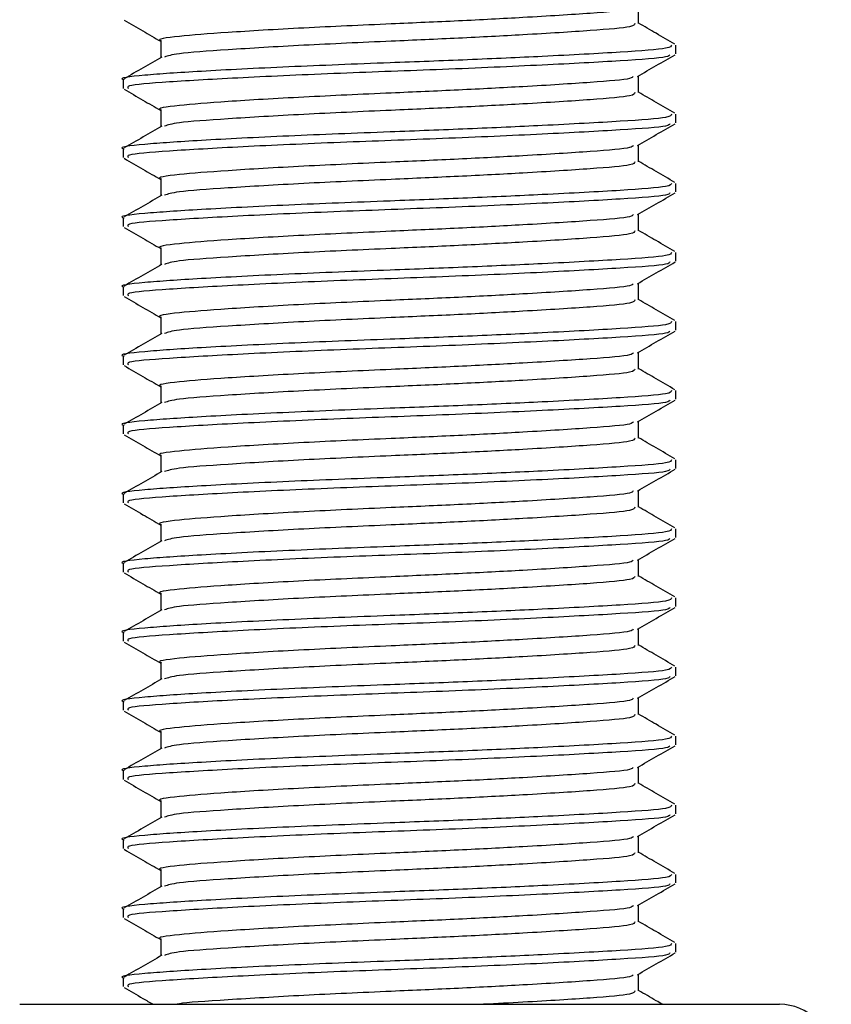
# Model space of a CAD drawing. Header units: millimetres. Extents: x 0 to 420, y 0 to 297.
# Tile 48 of 63: x 286.4 to 288.3, y 182.07 to 184.37. Entities that reach past the tile are written whole.
import ezdxf

# ---------------------------------------------------------------- set-up
doc = ezdxf.new("R2010")
doc.units = ezdxf.units.MM

msp = doc.modelspace()

# ---------------------------------------------------------------- linework, layer by layer
at = {"color": 7, "linetype": 'Continuous', "lineweight": 25}
for p, q in [((287.85056, 184.36093), (287.85056, 184.40021)), ((286.73246, 184.32052), (286.73246, 184.28118)), ((287.93805, 184.29022), (287.93805, 184.31042)), ((287.85056, 184.1993), (287.85056, 184.23857)), ((286.64498, 184.2296), (286.64498, 184.20935)), ((286.73246, 184.15889), (286.73246, 184.11955)), ((287.93805, 184.12858), (287.93805, 184.14879)), ((287.85056, 184.03766), (287.85056, 184.07694)), ((286.64498, 184.06796), (286.64498, 184.04772)), ((286.73246, 183.99725), (286.73246, 183.95791)), ((287.93805, 183.96695), (287.93805, 183.98715)), ((287.85056, 183.87603), (287.85056, 183.9153)), ((286.64498, 183.90633), (286.64498, 183.88608)), ((286.73246, 183.83562), (286.73246, 183.79628)), ((287.93805, 183.80531), (287.93805, 183.82552)), ((287.85056, 183.71439), (287.85056, 183.75367)), ((286.64498, 183.74469), (286.64498, 183.72445)), ((286.73246, 183.67399), (286.73246, 183.63464)), ((287.93805, 183.64368), (287.93805, 183.66388)), ((287.85056, 183.55276), (287.85056, 183.59203)), ((286.64498, 183.58306), (286.64498, 183.56282)), ((286.73246, 183.51235), (286.73246, 183.47301)), ((287.93805, 183.48204), (287.93805, 183.50225)), ((287.85056, 183.39113), (287.85056, 183.4304)), ((286.64498, 183.42142), (286.64498, 183.40118)), ((286.73246, 183.35072), (286.73246, 183.31137)), ((287.93805, 183.32041), (287.93805, 183.34061)), ((287.85056, 183.22949), (287.85056, 183.26877)), ((286.64498, 183.25979), (286.64498, 183.23955)), ((286.73246, 183.18908), (286.73246, 183.14974)), ((287.93805, 183.15878), (287.93805, 183.17898)), ((287.85056, 183.06786), (287.85056, 183.10713)), ((286.64498, 183.09816), (286.64498, 183.07791)), ((286.73246, 183.02745), (286.73246, 182.98811)), ((287.93805, 182.99714), (287.93805, 183.01735)), ((287.85056, 182.90622), (287.85056, 182.9455)), ((286.64498, 182.93652), (286.64498, 182.91628)), ((286.73246, 182.86581), (286.73246, 182.82647)), ((287.93805, 182.83551), (287.93805, 182.85571)), ((287.85056, 182.74459), (287.85056, 182.78386)), ((286.64498, 182.77489), (286.64498, 182.75464)), ((286.73246, 182.70418), (286.73246, 182.66484)), ((287.93805, 182.67387), (287.93805, 182.69408)), ((287.85056, 182.58295), (287.85056, 182.62223)), ((286.64498, 182.61325), (286.64498, 182.59301)), ((286.73246, 182.54255), (286.73246, 182.5032)), ((287.93805, 182.51224), (287.93805, 182.53244)), ((287.85056, 182.42132), (287.85056, 182.46059)), ((286.64498, 182.45162), (286.64498, 182.43138)), ((286.73246, 182.38091), (286.73246, 182.34157)), ((287.93805, 182.3506), (287.93805, 182.37081)), ((287.85056, 182.25969), (287.85056, 182.29896)), ((286.64498, 182.28998), (286.64498, 182.26974)), ((286.73246, 182.21928), (286.73246, 182.17993)), ((287.93805, 182.18897), (287.93805, 182.20917)), ((287.85056, 182.09805), (287.85056, 182.13733)), ((286.64498, 182.12835), (286.64498, 182.10811)), ((286.40253, 182.06679), (288.17997, 182.06679)), ((288.17997, 182.06679), (288.1805, 182.06679))]:
    msp.add_line(p, q, dxfattribs=at)
msp.add_arc((288.1805, 181.94557), 0.12123, 0, 90, dxfattribs=at)
for points, knots in [([(287.83793, 184.39896), (287.83707, 184.39728), (287.83446, 184.39223), (287.7447, 184.38492), (287.59982, 184.37572), (287.43266, 184.36697), (287.25449, 184.35925), (287.06064, 184.35054), (286.88099, 184.33989), (286.76875, 184.33098), (286.71997, 184.32416), (286.73349, 184.32065), (286.734, 184.32052)], [0, 0, 0, 0, 0.0604721, 0.1826262, 0.3078502, 0.4041125, 0.4971134, 0.6207, 0.7477276, 0.8698493, 0.9951194, 1, 1, 1, 1]), ([(286.64687, 184.36895), (286.66151, 184.36048), (286.69004, 184.34396), (286.71857, 184.32744), (286.73246, 184.31939)], [0, 0, 0, 0, 0.5130376, 1, 1, 1, 1]), ([(287.8419, 184.36095), (287.84134, 184.35845), (287.84001, 184.35256), (287.74564, 184.3445), (287.59965, 184.33532), (287.43266, 184.32656), (287.25464, 184.31884), (287.05981, 184.31014), (286.88413, 184.29947), (286.76619, 184.29121), (286.74917, 184.28524), (286.74153, 184.28256)], [0, 0, 0, 0, 0.09000825, 0.21232628, 0.33771836, 0.43410992, 0.52723561, 0.65098812, 0.77818623, 0.90047192, 1, 1, 1, 1]), ([(287.93578, 184.31265), (287.92114, 184.32112), (287.89273, 184.33757), (287.86433, 184.35402), (287.85056, 184.362)], [0, 0, 0, 0, 0.5152084, 1, 1, 1, 1]), ([(287.92799, 184.31042), (287.92734, 184.30793), (287.9258, 184.30205), (287.81671, 184.29399), (287.64786, 184.28481), (287.45479, 184.27605), (287.24868, 184.26833), (287.02452, 184.25963), (286.81674, 184.24897), (286.68694, 184.24006), (286.63053, 184.23324), (286.64617, 184.22973), (286.64676, 184.2296)], [0, 0, 0, 0, 0.0871164, 0.2058056, 0.3274743, 0.4210023, 0.5113649, 0.6314445, 0.7548636, 0.8735215, 0.995235, 1, 1, 1, 1]), ([(286.73504, 184.28267), (286.72041, 184.2742), (286.69115, 184.25725), (286.66188, 184.24031), (286.64725, 184.23184)], [0, 0, 0, 0, 0.4999039, 1, 1, 1, 1]), ([(287.92399, 184.28812), (287.92301, 184.28635), (287.92018, 184.2812), (287.81574, 184.27379), (287.63342, 184.26379), (287.39694, 184.25335), (287.14691, 184.24459), (286.91606, 184.23417), (286.7439, 184.22413), (286.65005, 184.21661), (286.65513, 184.21129), (286.65698, 184.20935)], [0, 0, 0, 0, 0.06376, 0.1855377, 0.3103724, 0.436457, 0.5577025, 0.6837036, 0.8086745, 0.9303586, 1, 1, 1, 1]), ([(287.84835, 184.23729), (287.86298, 184.24576), (287.89225, 184.26272), (287.92152, 184.27966), (287.93616, 184.28814)], [0, 0, 0, 0, 0.4998993, 1, 1, 1, 1]), ([(287.83793, 184.23732), (287.83707, 184.23565), (287.83446, 184.2306), (287.7447, 184.22328), (287.59982, 184.21409), (287.43266, 184.20534), (287.25449, 184.19761), (287.06064, 184.18891), (286.88099, 184.17825), (286.76875, 184.16935), (286.71997, 184.16253), (286.73349, 184.15901), (286.734, 184.15888)], [0, 0, 0, 0, 0.0604721, 0.1826262, 0.3078502, 0.4041125, 0.4971134, 0.6207, 0.7477276, 0.8698493, 0.9951194, 1, 1, 1, 1]), ([(286.64687, 184.20732), (286.66151, 184.19885), (286.69004, 184.18233), (286.71857, 184.1658), (286.73246, 184.15775)], [0, 0, 0, 0, 0.5130376, 1, 1, 1, 1]), ([(287.8419, 184.19932), (287.84134, 184.19682), (287.84001, 184.19093), (287.74564, 184.18286), (287.59965, 184.17368), (287.43266, 184.16493), (287.25464, 184.15721), (287.05981, 184.1485), (286.88413, 184.13784), (286.76619, 184.12957), (286.74917, 184.1236), (286.74153, 184.12092)], [0, 0, 0, 0, 0.09000825, 0.21232628, 0.33771836, 0.43410992, 0.52723561, 0.65098812, 0.77818623, 0.90047192, 1, 1, 1, 1]), ([(287.93578, 184.15102), (287.92114, 184.15949), (287.89273, 184.17593), (287.86433, 184.19239), (287.85056, 184.20036)], [0, 0, 0, 0, 0.51520836, 1, 1, 1, 1]), ([(287.92799, 184.14879), (287.92734, 184.1463), (287.9258, 184.14041), (287.81671, 184.13235), (287.64786, 184.12317), (287.45479, 184.11442), (287.24868, 184.10669), (287.02452, 184.09799), (286.81674, 184.08733), (286.68694, 184.07843), (286.63053, 184.07161), (286.64617, 184.06809), (286.64676, 184.06796)], [0, 0, 0, 0, 0.0871164, 0.2058056, 0.3274743, 0.4210023, 0.5113649, 0.6314445, 0.7548636, 0.8735215, 0.995235, 1, 1, 1, 1]), ([(286.73504, 184.12104), (286.72041, 184.11256), (286.69115, 184.09561), (286.66188, 184.07867), (286.64725, 184.0702)], [0, 0, 0, 0, 0.49990393, 1, 1, 1, 1]), ([(287.92399, 184.12648), (287.92301, 184.12471), (287.92018, 184.11956), (287.81574, 184.11216), (287.63342, 184.10216), (287.39694, 184.09171), (287.14691, 184.08295), (286.91606, 184.07254), (286.7439, 184.06249), (286.65005, 184.05497), (286.65513, 184.04965), (286.65698, 184.04772)], [0, 0, 0, 0, 0.06376, 0.1855377, 0.3103724, 0.436457, 0.5577025, 0.6837036, 0.8086745, 0.9303586, 1, 1, 1, 1]), ([(287.84835, 184.07565), (287.86298, 184.08413), (287.89225, 184.10108), (287.92152, 184.11803), (287.93616, 184.1265)], [0, 0, 0, 0, 0.4998993, 1, 1, 1, 1]), ([(287.83793, 184.07569), (287.83707, 184.07401), (287.83446, 184.06896), (287.7447, 184.06165), (287.59982, 184.05246), (287.43266, 184.0437), (287.25449, 184.03598), (287.06064, 184.02728), (286.88099, 184.01662), (286.76875, 184.00771), (286.71997, 184.00089), (286.73349, 183.99738), (286.734, 183.99725)], [0, 0, 0, 0, 0.0604721, 0.1826262, 0.3078502, 0.4041125, 0.4971134, 0.6207, 0.7477276, 0.8698493, 0.9951194, 1, 1, 1, 1]), ([(286.64687, 184.04569), (286.66151, 184.03721), (286.69004, 184.02069), (286.71857, 184.00417), (286.73246, 183.99612)], [0, 0, 0, 0, 0.5130376, 1, 1, 1, 1]), ([(287.8419, 184.03768), (287.84134, 184.03518), (287.84001, 184.02929), (287.74564, 184.02123), (287.59965, 184.01205), (287.43266, 184.0033), (287.25464, 183.99557), (287.05981, 183.98687), (286.88413, 183.9762), (286.76619, 183.96794), (286.74917, 183.96197), (286.74153, 183.95929)], [0, 0, 0, 0, 0.0900083, 0.2123263, 0.3377184, 0.4341099, 0.5272356, 0.6509881, 0.7781862, 0.9004719, 1, 1, 1, 1]), ([(287.93578, 183.98938), (287.92114, 183.99786), (287.89273, 184.0143), (287.86433, 184.03075), (287.85056, 184.03873)], [0, 0, 0, 0, 0.5152084, 1, 1, 1, 1]), ([(287.92799, 183.98715), (287.92734, 183.98466), (287.9258, 183.97878), (287.81671, 183.97072), (287.64786, 183.96154), (287.45479, 183.95278), (287.24868, 183.94506), (287.02452, 183.93636), (286.81674, 183.9257), (286.68694, 183.91679), (286.63053, 183.90997), (286.64617, 183.90646), (286.64676, 183.90633)], [0, 0, 0, 0, 0.0871164, 0.2058056, 0.3274743, 0.4210023, 0.5113649, 0.6314445, 0.7548636, 0.8735215, 0.995235, 1, 1, 1, 1]), ([(286.73504, 183.9594), (286.72041, 183.95093), (286.69115, 183.93398), (286.66188, 183.91704), (286.64725, 183.90857)], [0, 0, 0, 0, 0.4999039, 1, 1, 1, 1]), ([(287.92399, 183.96485), (287.92301, 183.96308), (287.92018, 183.95793), (287.81574, 183.95052), (287.63342, 183.94052), (287.39694, 183.93008), (287.14691, 183.92132), (286.91606, 183.91091), (286.7439, 183.90086), (286.65005, 183.89334), (286.65513, 183.88802), (286.65698, 183.88608)], [0, 0, 0, 0, 0.06376, 0.1855377, 0.3103724, 0.436457, 0.5577025, 0.6837036, 0.8086745, 0.9303586, 1, 1, 1, 1]), ([(287.84835, 183.91402), (287.86298, 183.9225), (287.89225, 183.93945), (287.92152, 183.95639), (287.93616, 183.96487)], [0, 0, 0, 0, 0.4998993, 1, 1, 1, 1]), ([(287.83793, 183.91405), (287.83707, 183.91238), (287.83446, 183.90733), (287.7447, 183.90002), (287.59982, 183.89082), (287.43266, 183.88207), (287.25449, 183.87435), (287.06064, 183.86564), (286.88099, 183.85498), (286.76875, 183.84608), (286.71997, 183.83926), (286.73349, 183.83575), (286.734, 183.83561)], [0, 0, 0, 0, 0.0604721, 0.1826262, 0.3078502, 0.4041125, 0.4971134, 0.6207, 0.7477276, 0.8698493, 0.9951194, 1, 1, 1, 1]), ([(286.64687, 183.88405), (286.66151, 183.87558), (286.69004, 183.85906), (286.71857, 183.84253), (286.73246, 183.83449)], [0, 0, 0, 0, 0.5130376, 1, 1, 1, 1]), ([(287.8419, 183.87605), (287.84134, 183.87355), (287.84001, 183.86766), (287.74564, 183.85959), (287.59965, 183.85041), (287.43266, 183.84166), (287.25464, 183.83394), (287.05981, 183.82523), (286.88413, 183.81457), (286.76619, 183.80631), (286.74917, 183.80033), (286.74153, 183.79765)], [0, 0, 0, 0, 0.0900083, 0.2123263, 0.3377184, 0.4341099, 0.5272356, 0.6509881, 0.7781862, 0.9004719, 1, 1, 1, 1]), ([(287.93578, 183.82775), (287.92114, 183.83622), (287.89273, 183.85267), (287.86433, 183.86912), (287.85056, 183.87709)], [0, 0, 0, 0, 0.51520836, 1, 1, 1, 1]), ([(287.92799, 183.82552), (287.92734, 183.82303), (287.9258, 183.81714), (287.81671, 183.80908), (287.64786, 183.7999), (287.45479, 183.79115), (287.24868, 183.78343), (287.02452, 183.77472), (286.81674, 183.76406), (286.68694, 183.75516), (286.63053, 183.74834), (286.64617, 183.74482), (286.64676, 183.74469)], [0, 0, 0, 0, 0.0871164, 0.2058056, 0.3274743, 0.4210023, 0.5113649, 0.6314445, 0.7548636, 0.8735215, 0.995235, 1, 1, 1, 1]), ([(286.73504, 183.79777), (286.72041, 183.7893), (286.69115, 183.77235), (286.66188, 183.7554), (286.64725, 183.74693)], [0, 0, 0, 0, 0.4999039, 1, 1, 1, 1]), ([(287.92399, 183.80321), (287.92301, 183.80144), (287.92018, 183.79629), (287.81574, 183.78889), (287.63342, 183.77889), (287.39694, 183.76845), (287.14691, 183.75968), (286.91606, 183.74927), (286.7439, 183.73922), (286.65005, 183.7317), (286.65513, 183.72639), (286.65698, 183.72445)], [0, 0, 0, 0, 0.06376, 0.1855377, 0.3103724, 0.436457, 0.5577025, 0.6837036, 0.8086745, 0.9303586, 1, 1, 1, 1]), ([(287.84835, 183.75239), (287.86298, 183.76086), (287.89225, 183.77782), (287.92152, 183.79476), (287.93616, 183.80323)], [0, 0, 0, 0, 0.4998993, 1, 1, 1, 1]), ([(287.83793, 183.75242), (287.83707, 183.75075), (287.83446, 183.74569), (287.7447, 183.73838), (287.59982, 183.72919), (287.43266, 183.72044), (287.25449, 183.71271), (287.06064, 183.70401), (286.88099, 183.69335), (286.76875, 183.68444), (286.71997, 183.67762), (286.73349, 183.67411), (286.734, 183.67398)], [0, 0, 0, 0, 0.0604721, 0.1826262, 0.3078502, 0.4041125, 0.4971134, 0.6207, 0.7477276, 0.8698493, 0.9951194, 1, 1, 1, 1]), ([(286.64687, 183.72242), (286.66151, 183.71394), (286.69004, 183.69743), (286.71857, 183.6809), (286.73246, 183.67285)], [0, 0, 0, 0, 0.5130376, 1, 1, 1, 1]), ([(287.8419, 183.71441), (287.84134, 183.71192), (287.84001, 183.70603), (287.74564, 183.69796), (287.59965, 183.68878), (287.43266, 183.68003), (287.25464, 183.6723), (287.05981, 183.6636), (286.88413, 183.65293), (286.76619, 183.64467), (286.74917, 183.6387), (286.74153, 183.63602)], [0, 0, 0, 0, 0.0900083, 0.2123263, 0.3377184, 0.4341099, 0.5272356, 0.6509881, 0.7781862, 0.9004719, 1, 1, 1, 1]), ([(287.93578, 183.66612), (287.92114, 183.67459), (287.89273, 183.69103), (287.86433, 183.70748), (287.85056, 183.71546)], [0, 0, 0, 0, 0.5152084, 1, 1, 1, 1]), ([(287.92799, 183.66388), (287.92734, 183.66139), (287.9258, 183.65551), (287.81671, 183.64745), (287.64786, 183.63827), (287.45479, 183.62952), (287.24868, 183.62179), (287.02452, 183.61309), (286.81674, 183.60243), (286.68694, 183.59352), (286.63053, 183.5867), (286.64617, 183.58319), (286.64676, 183.58306)], [0, 0, 0, 0, 0.0871164, 0.2058056, 0.3274743, 0.4210023, 0.5113649, 0.6314445, 0.7548636, 0.8735215, 0.995235, 1, 1, 1, 1]), ([(286.73504, 183.63613), (286.72041, 183.62766), (286.69115, 183.61071), (286.66188, 183.59377), (286.64725, 183.5853)], [0, 0, 0, 0, 0.4999039, 1, 1, 1, 1]), ([(287.92399, 183.64158), (287.92301, 183.63981), (287.92018, 183.63466), (287.81574, 183.62726), (287.63342, 183.61726), (287.39694, 183.60681), (287.14691, 183.59805), (286.91606, 183.58764), (286.7439, 183.57759), (286.65005, 183.57007), (286.65513, 183.56475), (286.65698, 183.56282)], [0, 0, 0, 0, 0.06376, 0.1855377, 0.3103724, 0.436457, 0.5577025, 0.6837036, 0.8086745, 0.9303586, 1, 1, 1, 1]), ([(287.84835, 183.59075), (287.86298, 183.59923), (287.89225, 183.61618), (287.92152, 183.63313), (287.93616, 183.6416)], [0, 0, 0, 0, 0.4998993, 1, 1, 1, 1]), ([(287.83793, 183.59078), (287.83707, 183.58911), (287.83446, 183.58406), (287.7447, 183.57675), (287.59982, 183.56755), (287.43266, 183.5588), (287.25449, 183.55108), (287.06064, 183.54237), (286.88099, 183.53171), (286.76875, 183.52281), (286.71997, 183.51599), (286.73349, 183.51248), (286.734, 183.51235)], [0, 0, 0, 0, 0.0604721, 0.1826262, 0.3078502, 0.4041125, 0.4971134, 0.6207, 0.7477276, 0.8698493, 0.9951194, 1, 1, 1, 1]), ([(286.64687, 183.56078), (286.66151, 183.55231), (286.69004, 183.53579), (286.71857, 183.51927), (286.73246, 183.51122)], [0, 0, 0, 0, 0.5130376, 1, 1, 1, 1]), ([(287.8419, 183.55278), (287.84134, 183.55028), (287.84001, 183.54439), (287.74564, 183.53632), (287.59965, 183.52715), (287.43266, 183.51839), (287.25464, 183.51067), (287.05981, 183.50197), (286.88413, 183.4913), (286.76619, 183.48304), (286.74917, 183.47707), (286.74153, 183.47439)], [0, 0, 0, 0, 0.0900083, 0.2123263, 0.3377184, 0.4341099, 0.5272356, 0.6509881, 0.7781862, 0.9004719, 1, 1, 1, 1]), ([(287.93578, 183.50448), (287.92114, 183.51295), (287.89273, 183.5294), (287.86433, 183.54585), (287.85056, 183.55383)], [0, 0, 0, 0, 0.5152084, 1, 1, 1, 1]), ([(287.92799, 183.50225), (287.92734, 183.49976), (287.9258, 183.49388), (287.81671, 183.48581), (287.64786, 183.47664), (287.45479, 183.46788), (287.24868, 183.46016), (287.02452, 183.45145), (286.81674, 183.44079), (286.68694, 183.43189), (286.63053, 183.42507), (286.64617, 183.42156), (286.64676, 183.42142)], [0, 0, 0, 0, 0.08711637, 0.20580555, 0.3274743, 0.42100231, 0.51136489, 0.6314445, 0.75486364, 0.87352147, 0.99523498, 1, 1, 1, 1]), ([(286.73504, 183.4745), (286.72041, 183.46603), (286.69115, 183.44908), (286.66188, 183.43214), (286.64725, 183.42366)], [0, 0, 0, 0, 0.4999039, 1, 1, 1, 1]), ([(287.92399, 183.47995), (287.92301, 183.47817), (287.92018, 183.47302), (287.81574, 183.46562), (287.63342, 183.45562), (287.39694, 183.44518), (287.14691, 183.43642), (286.91606, 183.426), (286.7439, 183.41596), (286.65005, 183.40843), (286.65513, 183.40312), (286.65698, 183.40118)], [0, 0, 0, 0, 0.06376, 0.1855377, 0.3103724, 0.436457, 0.5577025, 0.6837036, 0.8086745, 0.9303586, 1, 1, 1, 1]), ([(287.84835, 183.42912), (287.86298, 183.43759), (287.89225, 183.45455), (287.92152, 183.47149), (287.93616, 183.47997)], [0, 0, 0, 0, 0.4998993, 1, 1, 1, 1]), ([(287.83793, 183.42915), (287.83707, 183.42748), (287.83446, 183.42243), (287.7447, 183.41511), (287.59982, 183.40592), (287.43266, 183.39717), (287.25449, 183.38944), (287.06064, 183.38074), (286.88099, 183.37008), (286.76875, 183.36118), (286.71997, 183.35435), (286.73349, 183.35084), (286.734, 183.35071)], [0, 0, 0, 0, 0.06047214, 0.18262619, 0.30785017, 0.40411251, 0.49711336, 0.62069998, 0.74772757, 0.86984932, 0.99511941, 1, 1, 1, 1]), ([(286.64687, 183.39915), (286.66151, 183.39067), (286.69004, 183.37416), (286.71857, 183.35763), (286.73246, 183.34958)], [0, 0, 0, 0, 0.5130376, 1, 1, 1, 1]), ([(287.8419, 183.39114), (287.84134, 183.38865), (287.84001, 183.38276), (287.74564, 183.37469), (287.59965, 183.36551), (287.43266, 183.35676), (287.25464, 183.34903), (287.05981, 183.34033), (286.88413, 183.32966), (286.76619, 183.3214), (286.74917, 183.31543), (286.74153, 183.31275)], [0, 0, 0, 0, 0.0900083, 0.2123263, 0.3377184, 0.4341099, 0.5272356, 0.6509881, 0.7781862, 0.9004719, 1, 1, 1, 1]), ([(287.93578, 183.34285), (287.92114, 183.35132), (287.89273, 183.36776), (287.86433, 183.38422), (287.85056, 183.39219)], [0, 0, 0, 0, 0.5152084, 1, 1, 1, 1]), ([(287.92799, 183.34061), (287.92734, 183.33812), (287.9258, 183.33224), (287.81671, 183.32418), (287.64786, 183.315), (287.45479, 183.30625), (287.24868, 183.29852), (287.02452, 183.28982), (286.81674, 183.27916), (286.68694, 183.27026), (286.63053, 183.26343), (286.64617, 183.25992), (286.64676, 183.25979)], [0, 0, 0, 0, 0.08711637, 0.20580555, 0.3274743, 0.42100231, 0.51136489, 0.6314445, 0.75486364, 0.87352147, 0.99523498, 1, 1, 1, 1]), ([(286.73504, 183.31287), (286.72041, 183.30439), (286.69115, 183.28744), (286.66188, 183.2705), (286.64725, 183.26203)], [0, 0, 0, 0, 0.4999039, 1, 1, 1, 1]), ([(287.92399, 183.31831), (287.92301, 183.31654), (287.92018, 183.31139), (287.81574, 183.30399), (287.63342, 183.29399), (287.39694, 183.28354), (287.14691, 183.27478), (286.91606, 183.26437), (286.7439, 183.25432), (286.65005, 183.2468), (286.65513, 183.24148), (286.65698, 183.23955)], [0, 0, 0, 0, 0.06376, 0.1855377, 0.3103724, 0.436457, 0.5577025, 0.6837036, 0.8086745, 0.9303586, 1, 1, 1, 1]), ([(287.84835, 183.26748), (287.86298, 183.27596), (287.89225, 183.29291), (287.92152, 183.30986), (287.93616, 183.31833)], [0, 0, 0, 0, 0.49989925, 1, 1, 1, 1]), ([(287.83793, 183.26752), (287.83707, 183.26584), (287.83446, 183.26079), (287.7447, 183.25348), (287.59982, 183.24428), (287.43266, 183.23553), (287.25449, 183.22781), (287.06064, 183.2191), (286.88099, 183.20845), (286.76875, 183.19954), (286.71997, 183.19272), (286.73349, 183.18921), (286.734, 183.18908)], [0, 0, 0, 0, 0.06047214, 0.18262619, 0.30785017, 0.40411251, 0.49711336, 0.62069998, 0.74772757, 0.86984932, 0.99511941, 1, 1, 1, 1]), ([(286.64687, 183.23751), (286.66151, 183.22904), (286.69004, 183.21252), (286.71857, 183.196), (286.73246, 183.18795)], [0, 0, 0, 0, 0.5130376, 1, 1, 1, 1]), ([(287.8419, 183.22951), (287.84134, 183.22701), (287.84001, 183.22112), (287.74564, 183.21306), (287.59965, 183.20388), (287.43266, 183.19512), (287.25464, 183.1874), (287.05981, 183.1787), (286.88413, 183.16803), (286.76619, 183.15977), (286.74917, 183.1538), (286.74153, 183.15112)], [0, 0, 0, 0, 0.0900083, 0.2123263, 0.3377184, 0.4341099, 0.5272356, 0.6509881, 0.7781862, 0.9004719, 1, 1, 1, 1]), ([(287.93578, 183.18121), (287.92114, 183.18968), (287.89273, 183.20613), (287.86433, 183.22258), (287.85056, 183.23056)], [0, 0, 0, 0, 0.5152084, 1, 1, 1, 1]), ([(287.92799, 183.17898), (287.92734, 183.17649), (287.9258, 183.17061), (287.81671, 183.16255), (287.64786, 183.15337), (287.45479, 183.14461), (287.24868, 183.13689), (287.02452, 183.12819), (286.81674, 183.11753), (286.68694, 183.10862), (286.63053, 183.1018), (286.64617, 183.09829), (286.64676, 183.09816)], [0, 0, 0, 0, 0.0871164, 0.2058056, 0.3274743, 0.4210023, 0.5113649, 0.6314445, 0.7548636, 0.8735215, 0.995235, 1, 1, 1, 1]), ([(286.73504, 183.15123), (286.72041, 183.14276), (286.69115, 183.12581), (286.66188, 183.10887), (286.64725, 183.1004)], [0, 0, 0, 0, 0.4999039, 1, 1, 1, 1]), ([(287.92399, 183.15668), (287.92301, 183.15491), (287.92018, 183.14976), (287.81574, 183.14235), (287.63342, 183.13235), (287.39694, 183.12191), (287.14691, 183.11315), (286.91606, 183.10273), (286.7439, 183.09269), (286.65005, 183.08517), (286.65513, 183.07985), (286.65698, 183.07791)], [0, 0, 0, 0, 0.06376, 0.1855377, 0.3103724, 0.436457, 0.5577025, 0.6837036, 0.8086745, 0.9303586, 1, 1, 1, 1]), ([(287.84835, 183.10585), (287.86298, 183.11432), (287.89225, 183.13128), (287.92152, 183.14822), (287.93616, 183.1567)], [0, 0, 0, 0, 0.4998993, 1, 1, 1, 1]), ([(287.83793, 183.10588), (287.83707, 183.10421), (287.83446, 183.09916), (287.7447, 183.09184), (287.59982, 183.08265), (287.43266, 183.0739), (287.25449, 183.06617), (287.06064, 183.05747), (286.88099, 183.04681), (286.76875, 183.03791), (286.71997, 183.03109), (286.73349, 183.02757), (286.734, 183.02744)], [0, 0, 0, 0, 0.06047214, 0.18262619, 0.30785017, 0.40411251, 0.49711336, 0.62069998, 0.74772757, 0.86984932, 0.99511941, 1, 1, 1, 1]), ([(286.64687, 183.07588), (286.66151, 183.06741), (286.69004, 183.05089), (286.71857, 183.03436), (286.73246, 183.02631)], [0, 0, 0, 0, 0.5130376, 1, 1, 1, 1]), ([(287.8419, 183.06788), (287.84134, 183.06538), (287.84001, 183.05949), (287.74564, 183.05142), (287.59965, 183.04224), (287.43266, 183.03349), (287.25464, 183.02577), (287.05981, 183.01706), (286.88413, 183.0064), (286.76619, 182.99813), (286.74917, 182.99216), (286.74153, 182.98948)], [0, 0, 0, 0, 0.0900083, 0.2123263, 0.3377184, 0.4341099, 0.5272356, 0.6509881, 0.7781862, 0.9004719, 1, 1, 1, 1]), ([(287.93578, 183.01958), (287.92114, 183.02805), (287.89273, 183.04449), (287.86433, 183.06095), (287.85056, 183.06892)], [0, 0, 0, 0, 0.5152084, 1, 1, 1, 1]), ([(287.92799, 183.01735), (287.92734, 183.01486), (287.9258, 183.00897), (287.81671, 183.00091), (287.64786, 182.99173), (287.45479, 182.98298), (287.24868, 182.97526), (287.02452, 182.96655), (286.81674, 182.95589), (286.68694, 182.94699), (286.63053, 182.94017), (286.64617, 182.93665), (286.64676, 182.93652)], [0, 0, 0, 0, 0.0871164, 0.2058056, 0.3274743, 0.4210023, 0.5113649, 0.6314445, 0.7548636, 0.8735215, 0.995235, 1, 1, 1, 1]), ([(286.73504, 182.9896), (286.72041, 182.98112), (286.69115, 182.96417), (286.66188, 182.94723), (286.64725, 182.93876)], [0, 0, 0, 0, 0.4999039, 1, 1, 1, 1]), ([(287.92399, 182.99504), (287.92301, 182.99327), (287.92018, 182.98812), (287.81574, 182.98072), (287.63342, 182.97072), (287.39694, 182.96027), (287.14691, 182.95151), (286.91606, 182.9411), (286.7439, 182.93105), (286.65005, 182.92353), (286.65513, 182.91821), (286.65698, 182.91628)], [0, 0, 0, 0, 0.06376, 0.1855377, 0.3103724, 0.436457, 0.5577025, 0.6837036, 0.8086745, 0.9303586, 1, 1, 1, 1]), ([(287.84835, 182.94421), (287.86298, 182.95269), (287.89225, 182.96964), (287.92152, 182.98659), (287.93616, 182.99506)], [0, 0, 0, 0, 0.4998993, 1, 1, 1, 1]), ([(287.83793, 182.94425), (287.83707, 182.94257), (287.83446, 182.93752), (287.7447, 182.93021), (287.59982, 182.92102), (287.43266, 182.91227), (287.25449, 182.90454), (287.06064, 182.89584), (286.88099, 182.88518), (286.76875, 182.87627), (286.71997, 182.86945), (286.73349, 182.86594), (286.734, 182.86581)], [0, 0, 0, 0, 0.0604721, 0.1826262, 0.3078502, 0.4041125, 0.4971134, 0.6207, 0.7477276, 0.8698493, 0.9951194, 1, 1, 1, 1]), ([(286.64687, 182.91425), (286.66151, 182.90577), (286.69004, 182.88925), (286.71857, 182.87273), (286.73246, 182.86468)], [0, 0, 0, 0, 0.5130376, 1, 1, 1, 1]), ([(287.8419, 182.90624), (287.84134, 182.90374), (287.84001, 182.89785), (287.74564, 182.88979), (287.59965, 182.88061), (287.43266, 182.87186), (287.25464, 182.86413), (287.05981, 182.85543), (286.88413, 182.84476), (286.76619, 182.8365), (286.74917, 182.83053), (286.74153, 182.82785)], [0, 0, 0, 0, 0.0900083, 0.2123263, 0.3377184, 0.4341099, 0.5272356, 0.6509881, 0.7781862, 0.9004719, 1, 1, 1, 1]), ([(287.93578, 182.85794), (287.92114, 182.86642), (287.89273, 182.88286), (287.86433, 182.89931), (287.85056, 182.90729)], [0, 0, 0, 0, 0.5152084, 1, 1, 1, 1]), ([(287.92799, 182.85571), (287.92734, 182.85322), (287.9258, 182.84734), (287.81671, 182.83928), (287.64786, 182.8301), (287.45479, 182.82134), (287.24868, 182.81362), (287.02452, 182.80492), (286.81674, 182.79426), (286.68694, 182.78535), (286.63053, 182.77853), (286.64617, 182.77502), (286.64676, 182.77489)], [0, 0, 0, 0, 0.0871164, 0.2058056, 0.3274743, 0.4210023, 0.5113649, 0.6314445, 0.7548636, 0.8735215, 0.995235, 1, 1, 1, 1]), ([(286.73504, 182.82796), (286.72041, 182.81949), (286.69115, 182.80254), (286.66188, 182.7856), (286.64725, 182.77713)], [0, 0, 0, 0, 0.4999039, 1, 1, 1, 1]), ([(287.92399, 182.83341), (287.92301, 182.83164), (287.92018, 182.82649), (287.81574, 182.81908), (287.63342, 182.80908), (287.39694, 182.79864), (287.14691, 182.78988), (286.91606, 182.77947), (286.7439, 182.76942), (286.65005, 182.7619), (286.65513, 182.75658), (286.65698, 182.75464)], [0, 0, 0, 0, 0.06376, 0.1855377, 0.3103724, 0.436457, 0.5577025, 0.6837036, 0.8086745, 0.9303586, 1, 1, 1, 1]), ([(287.84835, 182.78258), (287.86298, 182.79106), (287.89225, 182.80801), (287.92152, 182.82495), (287.93616, 182.83343)], [0, 0, 0, 0, 0.49989925, 1, 1, 1, 1]), ([(287.83793, 182.78261), (287.83707, 182.78094), (287.83446, 182.77589), (287.7447, 182.76858), (287.59982, 182.75938), (287.43266, 182.75063), (287.25449, 182.74291), (287.06064, 182.7342), (286.88099, 182.72354), (286.76875, 182.71464), (286.71997, 182.70782), (286.73349, 182.70431), (286.734, 182.70417)], [0, 0, 0, 0, 0.06047214, 0.18262619, 0.30785017, 0.40411251, 0.49711336, 0.62069998, 0.74772757, 0.86984932, 0.99511941, 1, 1, 1, 1]), ([(286.64687, 182.75261), (286.66151, 182.74414), (286.69004, 182.72762), (286.71857, 182.71109), (286.73246, 182.70305)], [0, 0, 0, 0, 0.5130376, 1, 1, 1, 1]), ([(287.8419, 182.74461), (287.84134, 182.74211), (287.84001, 182.73622), (287.74564, 182.72815), (287.59965, 182.71897), (287.43266, 182.71022), (287.25464, 182.7025), (287.05981, 182.69379), (286.88413, 182.68313), (286.76619, 182.67487), (286.74917, 182.66889), (286.74153, 182.66621)], [0, 0, 0, 0, 0.0900083, 0.2123263, 0.3377184, 0.4341099, 0.5272356, 0.6509881, 0.7781862, 0.9004719, 1, 1, 1, 1]), ([(287.93578, 182.69631), (287.92114, 182.70478), (287.89273, 182.72123), (287.86433, 182.73768), (287.85056, 182.74565)], [0, 0, 0, 0, 0.51520836, 1, 1, 1, 1]), ([(287.92799, 182.69408), (287.92734, 182.69159), (287.9258, 182.6857), (287.81671, 182.67764), (287.64786, 182.66846), (287.45479, 182.65971), (287.24868, 182.65199), (287.02452, 182.64328), (286.81674, 182.63262), (286.68694, 182.62372), (286.63053, 182.6169), (286.64617, 182.61338), (286.64676, 182.61325)], [0, 0, 0, 0, 0.0871164, 0.2058056, 0.3274743, 0.4210023, 0.5113649, 0.6314445, 0.7548636, 0.8735215, 0.995235, 1, 1, 1, 1]), ([(286.73504, 182.66633), (286.72041, 182.65786), (286.69115, 182.64091), (286.66188, 182.62396), (286.64725, 182.61549)], [0, 0, 0, 0, 0.4999039, 1, 1, 1, 1]), ([(287.92399, 182.67177), (287.92301, 182.67), (287.92018, 182.66485), (287.81574, 182.65745), (287.63342, 182.64745), (287.39694, 182.63701), (287.14691, 182.62824), (286.91606, 182.61783), (286.7439, 182.60779), (286.65005, 182.60026), (286.65513, 182.59495), (286.65698, 182.59301)], [0, 0, 0, 0, 0.06376, 0.1855377, 0.3103724, 0.436457, 0.5577025, 0.6837036, 0.8086745, 0.9303586, 1, 1, 1, 1]), ([(287.84835, 182.62095), (287.86298, 182.62942), (287.89225, 182.64638), (287.92152, 182.66332), (287.93616, 182.67179)], [0, 0, 0, 0, 0.4998993, 1, 1, 1, 1]), ([(287.83793, 182.62098), (287.83707, 182.61931), (287.83446, 182.61425), (287.7447, 182.60694), (287.59982, 182.59775), (287.43266, 182.589), (287.25449, 182.58127), (287.06064, 182.57257), (286.88099, 182.56191), (286.76875, 182.553), (286.71997, 182.54618), (286.73349, 182.54267), (286.734, 182.54254)], [0, 0, 0, 0, 0.0604721, 0.1826262, 0.3078502, 0.4041125, 0.4971134, 0.6207, 0.7477276, 0.8698493, 0.9951194, 1, 1, 1, 1]), ([(286.64687, 182.59098), (286.66151, 182.5825), (286.69004, 182.56599), (286.71857, 182.54946), (286.73246, 182.54141)], [0, 0, 0, 0, 0.5130376, 1, 1, 1, 1]), ([(287.8419, 182.58297), (287.84134, 182.58048), (287.84001, 182.57459), (287.74564, 182.56652), (287.59965, 182.55734), (287.43266, 182.54859), (287.25464, 182.54086), (287.05981, 182.53216), (286.88413, 182.52149), (286.76619, 182.51323), (286.74917, 182.50726), (286.74153, 182.50458)], [0, 0, 0, 0, 0.09000825, 0.21232628, 0.33771836, 0.43410992, 0.52723561, 0.65098812, 0.77818623, 0.90047192, 1, 1, 1, 1]), ([(287.93578, 182.53468), (287.92114, 182.54315), (287.89273, 182.55959), (287.86433, 182.57604), (287.85056, 182.58402)], [0, 0, 0, 0, 0.5152084, 1, 1, 1, 1]), ([(287.92799, 182.53244), (287.92734, 182.52995), (287.9258, 182.52407), (287.81671, 182.51601), (287.64786, 182.50683), (287.45479, 182.49808), (287.24868, 182.49035), (287.02452, 182.48165), (286.81674, 182.47099), (286.68694, 182.46208), (286.63053, 182.45526), (286.64617, 182.45175), (286.64676, 182.45162)], [0, 0, 0, 0, 0.0871164, 0.2058056, 0.3274743, 0.4210023, 0.5113649, 0.6314445, 0.7548636, 0.8735215, 0.995235, 1, 1, 1, 1]), ([(286.73504, 182.50469), (286.72041, 182.49622), (286.69115, 182.47927), (286.66188, 182.46233), (286.64725, 182.45386)], [0, 0, 0, 0, 0.4999039, 1, 1, 1, 1]), ([(287.92399, 182.51014), (287.92301, 182.50837), (287.92018, 182.50322), (287.81574, 182.49582), (287.63342, 182.48582), (287.39694, 182.47537), (287.14691, 182.46661), (286.91606, 182.4562), (286.7439, 182.44615), (286.65005, 182.43863), (286.65513, 182.43331), (286.65698, 182.43138)], [0, 0, 0, 0, 0.06376, 0.1855377, 0.3103724, 0.436457, 0.5577025, 0.6837036, 0.8086745, 0.9303586, 1, 1, 1, 1]), ([(287.84835, 182.45931), (287.86298, 182.46779), (287.89225, 182.48474), (287.92152, 182.50169), (287.93616, 182.51016)], [0, 0, 0, 0, 0.4998993, 1, 1, 1, 1]), ([(287.83793, 182.45934), (287.83707, 182.45767), (287.83446, 182.45262), (287.7447, 182.44531), (287.59982, 182.43611), (287.43266, 182.42736), (287.25449, 182.41964), (287.06064, 182.41093), (286.88099, 182.40027), (286.76875, 182.39137), (286.71997, 182.38455), (286.73349, 182.38104), (286.734, 182.38091)], [0, 0, 0, 0, 0.06047214, 0.18262619, 0.30785017, 0.40411251, 0.49711336, 0.62069998, 0.74772757, 0.86984932, 0.99511941, 1, 1, 1, 1]), ([(286.64687, 182.42934), (286.66151, 182.42087), (286.69004, 182.40435), (286.71857, 182.38783), (286.73246, 182.37978)], [0, 0, 0, 0, 0.5130376, 1, 1, 1, 1]), ([(287.8419, 182.42134), (287.84134, 182.41884), (287.84001, 182.41295), (287.74564, 182.40488), (287.59965, 182.39571), (287.43266, 182.38695), (287.25464, 182.37923), (287.05981, 182.37053), (286.88413, 182.35986), (286.76619, 182.3516), (286.74917, 182.34563), (286.74153, 182.34295)], [0, 0, 0, 0, 0.09000825, 0.21232628, 0.33771836, 0.43410992, 0.52723561, 0.65098812, 0.77818623, 0.90047192, 1, 1, 1, 1]), ([(287.93578, 182.37304), (287.92114, 182.38151), (287.89273, 182.39796), (287.86433, 182.41441), (287.85056, 182.42239)], [0, 0, 0, 0, 0.5152084, 1, 1, 1, 1]), ([(287.92799, 182.37081), (287.92734, 182.36832), (287.9258, 182.36244), (287.81671, 182.35437), (287.64786, 182.3452), (287.45479, 182.33644), (287.24868, 182.32872), (287.02452, 182.32001), (286.81674, 182.30935), (286.68694, 182.30045), (286.63053, 182.29363), (286.64617, 182.29012), (286.64676, 182.28998)], [0, 0, 0, 0, 0.0871164, 0.2058056, 0.3274743, 0.4210023, 0.5113649, 0.6314445, 0.7548636, 0.8735215, 0.995235, 1, 1, 1, 1]), ([(286.73504, 182.34306), (286.72041, 182.33459), (286.69115, 182.31764), (286.66188, 182.3007), (286.64725, 182.29222)], [0, 0, 0, 0, 0.4999039, 1, 1, 1, 1]), ([(287.92399, 182.34851), (287.92301, 182.34673), (287.92018, 182.34158), (287.81574, 182.33418), (287.63342, 182.32418), (287.39694, 182.31374), (287.14691, 182.30498), (286.91606, 182.29456), (286.7439, 182.28452), (286.65005, 182.27699), (286.65513, 182.27168), (286.65698, 182.26974)], [0, 0, 0, 0, 0.06376, 0.1855377, 0.3103724, 0.436457, 0.5577025, 0.6837036, 0.8086745, 0.9303586, 1, 1, 1, 1]), ([(287.84835, 182.29768), (287.86298, 182.30615), (287.89225, 182.32311), (287.92152, 182.34005), (287.93616, 182.34853)], [0, 0, 0, 0, 0.4998993, 1, 1, 1, 1]), ([(287.83793, 182.29771), (287.83707, 182.29604), (287.83446, 182.29099), (287.7447, 182.28367), (287.59982, 182.27448), (287.43266, 182.26573), (287.25449, 182.258), (287.06064, 182.2493), (286.88099, 182.23864), (286.76875, 182.22974), (286.71997, 182.22291), (286.73349, 182.2194), (286.734, 182.21927)], [0, 0, 0, 0, 0.0604721, 0.1826262, 0.3078502, 0.4041125, 0.4971134, 0.6207, 0.7477276, 0.8698493, 0.9951194, 1, 1, 1, 1]), ([(286.64687, 182.26771), (286.66151, 182.25923), (286.69004, 182.24272), (286.71857, 182.22619), (286.73246, 182.21814)], [0, 0, 0, 0, 0.5130376, 1, 1, 1, 1]), ([(287.8419, 182.2597), (287.84134, 182.25721), (287.84001, 182.25132), (287.74564, 182.24325), (287.59965, 182.23407), (287.43266, 182.22532), (287.25464, 182.21759), (287.05981, 182.20889), (286.88413, 182.19822), (286.76619, 182.18996), (286.74917, 182.18399), (286.74153, 182.18131)], [0, 0, 0, 0, 0.09000825, 0.21232628, 0.33771836, 0.43410992, 0.52723561, 0.65098812, 0.77818623, 0.90047192, 1, 1, 1, 1]), ([(287.93578, 182.21141), (287.92114, 182.21988), (287.89273, 182.23632), (287.86433, 182.25278), (287.85056, 182.26075)], [0, 0, 0, 0, 0.5152084, 1, 1, 1, 1]), ([(287.92799, 182.20917), (287.92734, 182.20668), (287.9258, 182.2008), (287.81671, 182.19274), (287.64786, 182.18356), (287.45479, 182.17481), (287.24868, 182.16708), (287.02452, 182.15838), (286.81674, 182.14772), (286.68694, 182.13882), (286.63053, 182.13199), (286.64617, 182.12848), (286.64676, 182.12835)], [0, 0, 0, 0, 0.0871164, 0.2058056, 0.3274743, 0.4210023, 0.5113649, 0.6314445, 0.7548636, 0.8735215, 0.995235, 1, 1, 1, 1]), ([(287.92399, 182.18687), (287.92301, 182.1851), (287.92018, 182.17995), (287.81574, 182.17255), (287.63342, 182.16255), (287.39694, 182.1521), (287.14691, 182.14334), (286.91606, 182.13293), (286.7439, 182.12288), (286.65005, 182.11536), (286.65513, 182.11004), (286.65698, 182.10811)], [0, 0, 0, 0, 0.06376, 0.1855377, 0.3103724, 0.436457, 0.5577025, 0.6837036, 0.8086745, 0.9303586, 1, 1, 1, 1]), ([(287.84835, 182.13604), (287.86298, 182.14452), (287.89225, 182.16147), (287.92152, 182.17842), (287.93616, 182.18689)], [0, 0, 0, 0, 0.4998993, 1, 1, 1, 1]), ([(286.73504, 182.18143), (286.72041, 182.17295), (286.69115, 182.156), (286.66188, 182.13906), (286.64725, 182.13059)], [0, 0, 0, 0, 0.4999039, 1, 1, 1, 1]), ([(287.83793, 182.13608), (287.83707, 182.1344), (287.83446, 182.12935), (287.74469, 182.12204), (287.59985, 182.11284), (287.43258, 182.10409), (287.25483, 182.09637), (287.05888, 182.08768), (286.88758, 182.07696), (286.78701, 182.07084), (286.77249, 182.06719), (286.7709, 182.06679)], [0, 0, 0, 0, 0.0683451, 0.2064025, 0.3479296, 0.4567244, 0.5618332, 0.7015097, 0.8450752, 0.9830961, 1, 1, 1, 1]), ([(286.64687, 182.10607), (286.66151, 182.0976), (286.68412, 182.08451), (286.70674, 182.07141), (286.71471, 182.06679)], [0, 0, 0, 0, 0.6473005, 1, 1, 1, 1]), ([(287.8419, 182.09807), (287.84137, 182.09557), (287.84013, 182.08968), (287.74496, 182.08163), (287.61754, 182.07339), (287.51911, 182.06839), (287.48763, 182.06679)], [0, 0, 0, 0, 0.2269105, 0.5352738, 0.8513868, 1, 1, 1, 1]), ([(287.90638, 182.06679), (287.90155, 182.06959), (287.88294, 182.08036), (287.86433, 182.09114), (287.85056, 182.09912)], [0, 0, 0, 0, 0.2599059, 1, 1, 1, 1])]:
    msp.add_open_spline(points, degree=3, knots=knots, dxfattribs=at)

doc.saveas('drawing.dxf')
